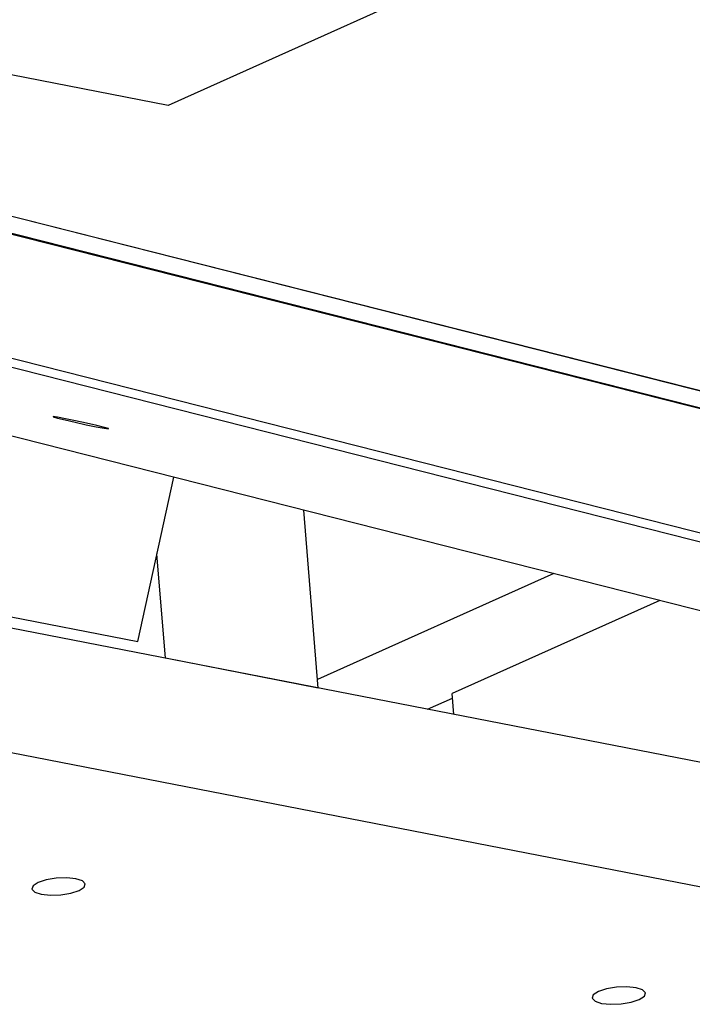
# Model space of a CAD drawing. Header units: inches. Extents: x 0.1 to 43.9, y 0.1 to 33.9.
# Tile 29 of 48: x 25.855 to 26.484, y 11.419 to 12.339. Entities that reach past the tile are written whole.
import ezdxf

# ---------------------------------------------------------------- set-up
doc = ezdxf.new("R2010")
doc.units = ezdxf.units.IN
doc.header["$MEASUREMENT"] = 0

msp = doc.modelspace()

# ---------------------------------------------------------------- linework, layer by layer
at = {"color": 7, "linetype": 'Continuous', "lineweight": 25}
for p, q in [((28.56729, 13.41373), (25.99392, 12.25935)), ((25.99392, 12.25935), (25.51785, 12.35209)), ((25.54713, 12.21532), (26.88566, 11.87575)), ((26.89557, 11.87382), (25.55703, 12.21339)), ((27.16141, 11.82204), (25.82287, 12.1616)), ((25.83277, 12.15967), (27.17131, 11.82011)), ((25.38035, 12.13326), (26.71888, 11.7937)), ((25.52317, 12.10544), (26.8617, 11.76588)), ((25.36704, 12.07222), (26.70557, 11.73266)), ((26.66864, 11.61046), (24.32521, 12.06697)), ((26.64688, 11.49833), (24.33481, 11.94873)), ((25.96561, 11.75796), (25.99917, 11.91186)), ((26.13429, 11.71455), (26.12078, 11.88101)), ((25.51452, 11.84583), (25.96561, 11.75796)), ((25.99147, 11.74237), (25.98353, 11.84014)), ((26.3545, 11.82172), (26.13363, 11.72264)), ((26.45363, 11.79657), (26.2595, 11.70949)), ((26.13429, 11.71455), (25.99147, 11.74237)), ((26.26109, 11.68985), (26.2595, 11.70949)), ((26.23624, 11.69469), (26.25984, 11.70528))]:
    msp.add_line(p, q, dxfattribs=at)
at = {"color": 7, "linetype": 'Continuous', "flags": 128}
msp.add_lwpolyline([(25.93413, 11.95744), (25.93814, 11.95684), (25.93823, 11.95712), (25.93438, 11.95823), (25.92718, 11.96001), (25.91772, 11.96219), (25.90746, 11.96443), (25.89794, 11.96639), (25.89062, 11.96778), (25.88661, 11.96838), (25.88653, 11.9681), (25.89038, 11.96699), (25.89758, 11.96521), (25.90703, 11.96304), (25.9173, 11.9608), (25.92681, 11.95883), (25.93413, 11.95744)], dxfattribs=at)
at = {"color": 7, "linetype": 'Continuous', "lineweight": 25, "flags": 128}
for points in [[(25.87537, 11.52181), (25.88393, 11.52093), (25.89364, 11.5213), (25.90303, 11.52284), (25.91068, 11.52533), (25.91541, 11.52839), (25.9165, 11.53155), (25.9138, 11.53433), (25.9077, 11.53631), (25.89915, 11.53719), (25.88943, 11.53682), (25.88004, 11.53528), (25.8724, 11.53279), (25.86767, 11.52973), (25.86658, 11.52657), (25.86928, 11.52379), (25.87537, 11.52181)], [(26.39906, 11.41979), (26.40761, 11.41892), (26.41732, 11.41928), (26.42671, 11.42083), (26.43436, 11.42332), (26.43909, 11.42638), (26.44018, 11.42954), (26.43748, 11.43232), (26.43138, 11.4343), (26.42283, 11.43517), (26.41312, 11.43481), (26.40372, 11.43326), (26.39608, 11.43077), (26.39135, 11.42771), (26.39026, 11.42455), (26.39296, 11.42177), (26.39906, 11.41979)]]:
    msp.add_lwpolyline(points, dxfattribs=at)

doc.saveas('drawing.dxf')
